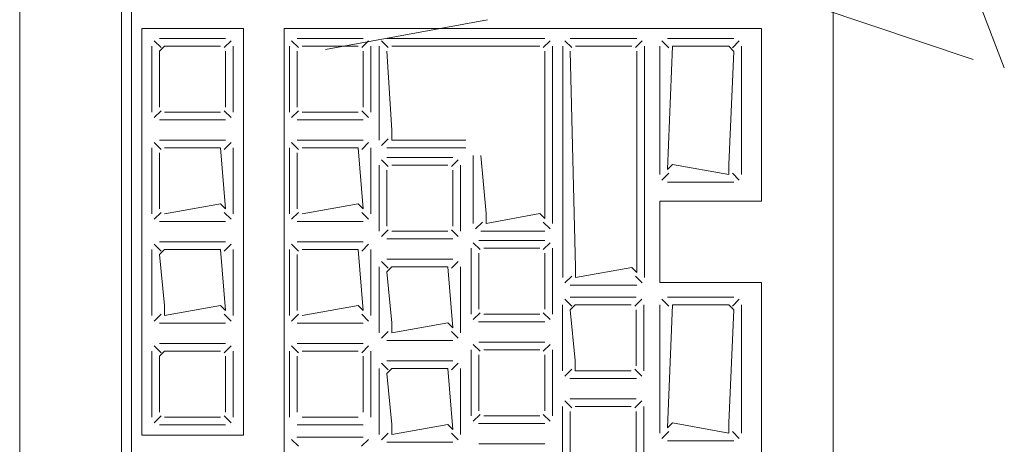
# Model space of a CAD drawing. Header units: feet. Extents: x 8 to 127, y 6 to 90.
# Tile 254 of 256: x 15.6404 to 15.7372, y 83.7592 to 83.801. Entities that reach past the tile are written whole.
import ezdxf

# ---------------------------------------------------------------- set-up
doc = ezdxf.new("R2010")
doc.units = ezdxf.units.FT
doc.header["$MEASUREMENT"] = 0
doc.layers.add('MOBILARIO', color=8, linetype='Continuous')
doc.layers.add('NO ESPESSURA', color=250, linetype='Continuous')

msp = doc.modelspace()

# ---------------------------------------------------------------- linework, layer by layer
at = {"layer": 'MOBILARIO', "lineweight": 5}
for p, q in [((15.640408, 83.879635), (15.640408, 83.651635)), ((15.640408, 83.879635), (15.640408, 83.651635)), ((15.720408, 83.651635), (15.720408, 83.879635)), ((15.720408, 83.651635), (15.720408, 83.879635)), ((15.650408, 83.833635), (15.650408, 83.655635)), ((15.650408, 83.833635), (15.650408, 83.655635)), ((15.651408, 83.655635), (15.651408, 83.833635)), ((15.651408, 83.655635), (15.651408, 83.833635)), ((15.652408, 83.800135), (15.652408, 83.760135)), ((15.662408, 83.800135), (15.652408, 83.800135)), ((15.652408, 83.800135), (15.652408, 83.760135)), ((15.662408, 83.800135), (15.652408, 83.800135)), ((15.662408, 83.760135), (15.662408, 83.800135)), ((15.662408, 83.760135), (15.662408, 83.800135)), ((15.666408, 83.800135), (15.666408, 83.655635)), ((15.666408, 83.800135), (15.713348, 83.800135)), ((15.666408, 83.800135), (15.666408, 83.655635)), ((15.666408, 83.800135), (15.713348, 83.800135)), ((15.713348, 83.783135), (15.713348, 83.800135)), ((15.713348, 83.783135), (15.713348, 83.800135)), ((15.654304, 83.798238), (15.653628, 83.798915)), ((15.654304, 83.798238), (15.653628, 83.798915)), ((15.660658, 83.799135), (15.654158, 83.799135)), ((15.660658, 83.799135), (15.654158, 83.799135)), ((15.660511, 83.798238), (15.661188, 83.798915)), ((15.660511, 83.798238), (15.661188, 83.798915)), ((15.667828, 83.798238), (15.667152, 83.798915)), ((15.667828, 83.798238), (15.667152, 83.798915)), ((15.674182, 83.799135), (15.667682, 83.799135)), ((15.674182, 83.799135), (15.667682, 83.799135)), ((15.674036, 83.798238), (15.674712, 83.798915)), ((15.674036, 83.798238), (15.674712, 83.798915)), ((15.675978, 83.798915), (15.676655, 83.798238)), ((15.675978, 83.798915), (15.676655, 83.798238)), ((15.692044, 83.799135), (15.676508, 83.799135)), ((15.692044, 83.799135), (15.676508, 83.799135)), ((15.692575, 83.798915), (15.691898, 83.798238)), ((15.692575, 83.798915), (15.691898, 83.798238)), ((15.694699, 83.798238), (15.694022, 83.798915)), ((15.694699, 83.798238), (15.694022, 83.798915)), ((15.694553, 83.799135), (15.701098, 83.799135)), ((15.694553, 83.799135), (15.701098, 83.799135)), ((15.700951, 83.798238), (15.701628, 83.798915)), ((15.700951, 83.798238), (15.701628, 83.798915)), ((15.704244, 83.798227), (15.703567, 83.798904)), ((15.704244, 83.798227), (15.703567, 83.798904)), ((15.704098, 83.799124), (15.710642, 83.799124)), ((15.704098, 83.799124), (15.710642, 83.799124)), ((15.710496, 83.798227), (15.711173, 83.798904)), ((15.710496, 83.798227), (15.711173, 83.798904)), ((15.653408, 83.798385), (15.653408, 83.791885)), ((15.653408, 83.798385), (15.653408, 83.791885)), ((15.654658, 83.798385), (15.654158, 83.797885)), ((15.654658, 83.798385), (15.654158, 83.797885)), ((15.654158, 83.797885), (15.654158, 83.792385)), ((15.654158, 83.797885), (15.654158, 83.792385)), ((15.660158, 83.798385), (15.654658, 83.798385)), ((15.660158, 83.798385), (15.654658, 83.798385)), ((15.660658, 83.792385), (15.660658, 83.797885)), ((15.660658, 83.792385), (15.660658, 83.797885)), ((15.661408, 83.791885), (15.661408, 83.798385)), ((15.661408, 83.791885), (15.661408, 83.798385)), ((15.666932, 83.798385), (15.666932, 83.791885)), ((15.666932, 83.798385), (15.666932, 83.791885)), ((15.667682, 83.797885), (15.667682, 83.792385)), ((15.667682, 83.797885), (15.667682, 83.792385)), ((15.673682, 83.798385), (15.668182, 83.798385)), ((15.673682, 83.798385), (15.668182, 83.798385)), ((15.674182, 83.792385), (15.674182, 83.797885)), ((15.674182, 83.792385), (15.674182, 83.797885)), ((15.674932, 83.791885), (15.674932, 83.798385)), ((15.674932, 83.791885), (15.674932, 83.798385)), ((15.675758, 83.798385), (15.675758, 83.789135)), ((15.675758, 83.798385), (15.675758, 83.789135)), ((15.676508, 83.797885), (15.677008, 83.790135)), ((15.676508, 83.797885), (15.677008, 83.790135)), ((15.691544, 83.798385), (15.677008, 83.798385)), ((15.691544, 83.798385), (15.677008, 83.798385)), ((15.692044, 83.78144), (15.692044, 83.797885)), ((15.692044, 83.78144), (15.692044, 83.797885)), ((15.692794, 83.78094), (15.692794, 83.798385)), ((15.692794, 83.78094), (15.692794, 83.798385)), ((15.693803, 83.775631), (15.693803, 83.798385)), ((15.693803, 83.775631), (15.693803, 83.798385)), ((15.694553, 83.797885), (15.695053, 83.776631)), ((15.694553, 83.797885), (15.695053, 83.776631)), ((15.700598, 83.798385), (15.695053, 83.798385)), ((15.700598, 83.798385), (15.695053, 83.798385)), ((15.701098, 83.776131), (15.701098, 83.797885)), ((15.701098, 83.776131), (15.701098, 83.797885)), ((15.701848, 83.798385), (15.701848, 83.775631)), ((15.701848, 83.798385), (15.701848, 83.775631)), ((15.703348, 83.785748), (15.703348, 83.798374)), ((15.703348, 83.785748), (15.703348, 83.798374)), ((15.704098, 83.786248), (15.704598, 83.798374)), ((15.704098, 83.786248), (15.704598, 83.798374)), ((15.704598, 83.798374), (15.710142, 83.798374)), ((15.704598, 83.798374), (15.710142, 83.798374)), ((15.710142, 83.798374), (15.710642, 83.797874)), ((15.710142, 83.798374), (15.710642, 83.797874)), ((15.710642, 83.797874), (15.710142, 83.786748)), ((15.710642, 83.797874), (15.710142, 83.786748)), ((15.711392, 83.798374), (15.711392, 83.785748)), ((15.711392, 83.798374), (15.711392, 83.785748)), ((15.654304, 83.792031), (15.653628, 83.791354)), ((15.654304, 83.792031), (15.653628, 83.791354)), ((15.660511, 83.792031), (15.661188, 83.791354)), ((15.660511, 83.792031), (15.661188, 83.791354)), ((15.667828, 83.792031), (15.667152, 83.791354)), ((15.667828, 83.792031), (15.667152, 83.791354)), ((15.674036, 83.792031), (15.674712, 83.791354)), ((15.674036, 83.792031), (15.674712, 83.791354)), ((15.654158, 83.791135), (15.660658, 83.791135)), ((15.654158, 83.791135), (15.660658, 83.791135)), ((15.654658, 83.791885), (15.660158, 83.791885)), ((15.654658, 83.791885), (15.660158, 83.791885)), ((15.667682, 83.791135), (15.674182, 83.791135)), ((15.667682, 83.791135), (15.674182, 83.791135)), ((15.668182, 83.791885), (15.673682, 83.791885)), ((15.668182, 83.791885), (15.673682, 83.791885)), ((15.677008, 83.790135), (15.677008, 83.789135)), ((15.677008, 83.790135), (15.677008, 83.789135)), ((15.660658, 83.789135), (15.654158, 83.789135)), ((15.660658, 83.789135), (15.654158, 83.789135)), ((15.674182, 83.789135), (15.667682, 83.789135)), ((15.674182, 83.789135), (15.667682, 83.789135)), ((15.675978, 83.788604), (15.676655, 83.789281)), ((15.675978, 83.788604), (15.676655, 83.789281)), ((15.677008, 83.789135), (15.684264, 83.789135)), ((15.677008, 83.789135), (15.684264, 83.789135)), ((15.653408, 83.788385), (15.653408, 83.781885)), ((15.653408, 83.788385), (15.653408, 83.781885)), ((15.654304, 83.788238), (15.653628, 83.788915)), ((15.654304, 83.788238), (15.653628, 83.788915)), ((15.660158, 83.788385), (15.654658, 83.788385)), ((15.660158, 83.788385), (15.654658, 83.788385)), ((15.660658, 83.782385), (15.660158, 83.788385)), ((15.660658, 83.782385), (15.660158, 83.788385)), ((15.660511, 83.788238), (15.661188, 83.788915)), ((15.660511, 83.788238), (15.661188, 83.788915)), ((15.661408, 83.781885), (15.661408, 83.788385)), ((15.661408, 83.781885), (15.661408, 83.788385)), ((15.666932, 83.788385), (15.666932, 83.781885)), ((15.666932, 83.788385), (15.666932, 83.781885)), ((15.667828, 83.788238), (15.667152, 83.788915)), ((15.667828, 83.788238), (15.667152, 83.788915)), ((15.673682, 83.788385), (15.668182, 83.788385)), ((15.673682, 83.788385), (15.668182, 83.788385)), ((15.674182, 83.782385), (15.673682, 83.788385)), ((15.674182, 83.782385), (15.673682, 83.788385)), ((15.674036, 83.788238), (15.674712, 83.788915)), ((15.674036, 83.788238), (15.674712, 83.788915)), ((15.674932, 83.781885), (15.674932, 83.788385)), ((15.674932, 83.781885), (15.674932, 83.788385)), ((15.676508, 83.788385), (15.684264, 83.788385)), ((15.676508, 83.788385), (15.684264, 83.788385)), ((15.654158, 83.787885), (15.654158, 83.782385)), ((15.654158, 83.787885), (15.654158, 83.782385)), ((15.667682, 83.787885), (15.667682, 83.782385)), ((15.667682, 83.787885), (15.667682, 83.782385)), ((15.676655, 83.786544), (15.675978, 83.787221)), ((15.676655, 83.786544), (15.675978, 83.787221)), ((15.683008, 83.78744), (15.676508, 83.78744)), ((15.683008, 83.78744), (15.676508, 83.78744)), ((15.682862, 83.786544), (15.683538, 83.787221)), ((15.682862, 83.786544), (15.683538, 83.787221)), ((15.685014, 83.787635), (15.685014, 83.78094)), ((15.685014, 83.787635), (15.685014, 83.78094)), ((15.685764, 83.787635), (15.686264, 83.78194)), ((15.685764, 83.787635), (15.686264, 83.78194)), ((15.675758, 83.78669), (15.675758, 83.78019)), ((15.675758, 83.78669), (15.675758, 83.78019)), ((15.676508, 83.78619), (15.676508, 83.78069)), ((15.676508, 83.78619), (15.676508, 83.78069)), ((15.682508, 83.78669), (15.677008, 83.78669)), ((15.682508, 83.78669), (15.677008, 83.78669)), ((15.683008, 83.78069), (15.683008, 83.78619)), ((15.683008, 83.78069), (15.683008, 83.78619)), ((15.683758, 83.78019), (15.683758, 83.78669)), ((15.683758, 83.78019), (15.683758, 83.78669)), ((15.704598, 83.786748), (15.704098, 83.786248)), ((15.704598, 83.786748), (15.704098, 83.786248)), ((15.710142, 83.785748), (15.704598, 83.786748)), ((15.710142, 83.785748), (15.704598, 83.786748)), ((15.710142, 83.786748), (15.710142, 83.785748)), ((15.710142, 83.786748), (15.710142, 83.785748)), ((15.704244, 83.785895), (15.703567, 83.785218)), ((15.704244, 83.785895), (15.703567, 83.785218)), ((15.710496, 83.785895), (15.711173, 83.785218)), ((15.710496, 83.785895), (15.711173, 83.785218)), ((15.710642, 83.784998), (15.704098, 83.784998)), ((15.710642, 83.784998), (15.704098, 83.784998)), ((15.654658, 83.781885), (15.660158, 83.782885)), ((15.654658, 83.781885), (15.660158, 83.782885)), ((15.660158, 83.782885), (15.660658, 83.782385)), ((15.660158, 83.782885), (15.660658, 83.782385)), ((15.668182, 83.781885), (15.673682, 83.782885)), ((15.668182, 83.781885), (15.673682, 83.782885)), ((15.673682, 83.782885), (15.674182, 83.782385)), ((15.673682, 83.782885), (15.674182, 83.782385)), ((15.703348, 83.775135), (15.703348, 83.783135)), ((15.703348, 83.783135), (15.713348, 83.783135)), ((15.703348, 83.775135), (15.703348, 83.783135)), ((15.703348, 83.783135), (15.713348, 83.783135)), ((15.654304, 83.782031), (15.653628, 83.781354)), ((15.654304, 83.782031), (15.653628, 83.781354)), ((15.660511, 83.782031), (15.661188, 83.781354)), ((15.660511, 83.782031), (15.661188, 83.781354)), ((15.667828, 83.782031), (15.667152, 83.781354)), ((15.667828, 83.782031), (15.667152, 83.781354)), ((15.674036, 83.782031), (15.674712, 83.781354)), ((15.674036, 83.782031), (15.674712, 83.781354)), ((15.686264, 83.78194), (15.686264, 83.78094)), ((15.686264, 83.78094), (15.691544, 83.78194)), ((15.686264, 83.78194), (15.686264, 83.78094)), ((15.686264, 83.78094), (15.691544, 83.78194)), ((15.691544, 83.78194), (15.692044, 83.78144)), ((15.691544, 83.78194), (15.692044, 83.78144)), ((15.654158, 83.781135), (15.660658, 83.781135)), ((15.654158, 83.781135), (15.660658, 83.781135)), ((15.667682, 83.781135), (15.674182, 83.781135)), ((15.667682, 83.781135), (15.674182, 83.781135)), ((15.685234, 83.78041), (15.68591, 83.781087)), ((15.685234, 83.78041), (15.68591, 83.781087)), ((15.692575, 83.78041), (15.691898, 83.781087)), ((15.692575, 83.78041), (15.691898, 83.781087)), ((15.676655, 83.780337), (15.675978, 83.77966)), ((15.676655, 83.780337), (15.675978, 83.77966)), ((15.676508, 83.77944), (15.683008, 83.77944)), ((15.676508, 83.77944), (15.683008, 83.77944)), ((15.677008, 83.78019), (15.682508, 83.78019)), ((15.677008, 83.78019), (15.682508, 83.78019)), ((15.682862, 83.780337), (15.683538, 83.77966)), ((15.682862, 83.780337), (15.683538, 83.77966)), ((15.685764, 83.78019), (15.692044, 83.78019)), ((15.685764, 83.78019), (15.692044, 83.78019)), ((15.654304, 83.778238), (15.653628, 83.778915)), ((15.654304, 83.778238), (15.653628, 83.778915)), ((15.660658, 83.779135), (15.654158, 83.779135)), ((15.660658, 83.779135), (15.654158, 83.779135)), ((15.660511, 83.778238), (15.661188, 83.778915)), ((15.660511, 83.778238), (15.661188, 83.778915)), ((15.667828, 83.778238), (15.667152, 83.778915)), ((15.667828, 83.778238), (15.667152, 83.778915)), ((15.674182, 83.779135), (15.667682, 83.779135)), ((15.674182, 83.779135), (15.667682, 83.779135)), ((15.674036, 83.778238), (15.674712, 83.778915)), ((15.674036, 83.778238), (15.674712, 83.778915)), ((15.684794, 83.778523), (15.684794, 83.772023)), ((15.684794, 83.778523), (15.684794, 83.772023)), ((15.685691, 83.778376), (15.685014, 83.779053)), ((15.685691, 83.778376), (15.685014, 83.779053)), ((15.692044, 83.779273), (15.685544, 83.779273)), ((15.692044, 83.779273), (15.685544, 83.779273)), ((15.691544, 83.778523), (15.686044, 83.778523)), ((15.691544, 83.778523), (15.686044, 83.778523)), ((15.691898, 83.778376), (15.692575, 83.779053)), ((15.691898, 83.778376), (15.692575, 83.779053)), ((15.692794, 83.772023), (15.692794, 83.778523)), ((15.692794, 83.772023), (15.692794, 83.778523)), ((15.653408, 83.778385), (15.653408, 83.771885)), ((15.653408, 83.778385), (15.653408, 83.771885)), ((15.654658, 83.778385), (15.654158, 83.777885)), ((15.654658, 83.778385), (15.654158, 83.777885)), ((15.654158, 83.777885), (15.654658, 83.772885)), ((15.654158, 83.777885), (15.654658, 83.772885)), ((15.660158, 83.778385), (15.654658, 83.778385)), ((15.660158, 83.778385), (15.654658, 83.778385)), ((15.660658, 83.772385), (15.660158, 83.778385)), ((15.660658, 83.772385), (15.660158, 83.778385)), ((15.661408, 83.771885), (15.661408, 83.778385)), ((15.661408, 83.771885), (15.661408, 83.778385)), ((15.666932, 83.778385), (15.666932, 83.771885)), ((15.666932, 83.778385), (15.666932, 83.771885)), ((15.667682, 83.777885), (15.667682, 83.772385)), ((15.667682, 83.777885), (15.667682, 83.772385)), ((15.673682, 83.778385), (15.668182, 83.778385)), ((15.673682, 83.778385), (15.668182, 83.778385)), ((15.674182, 83.772385), (15.673682, 83.778385)), ((15.674182, 83.772385), (15.673682, 83.778385)), ((15.674932, 83.771885), (15.674932, 83.778385)), ((15.674932, 83.771885), (15.674932, 83.778385)), ((15.685544, 83.778023), (15.685544, 83.772523)), ((15.685544, 83.778023), (15.685544, 83.772523)), ((15.692044, 83.772523), (15.692044, 83.778023)), ((15.692044, 83.772523), (15.692044, 83.778023)), ((15.675758, 83.77669), (15.675758, 83.77019)), ((15.675758, 83.77669), (15.675758, 83.77019)), ((15.676655, 83.776544), (15.675978, 83.777221)), ((15.676655, 83.776544), (15.675978, 83.777221)), ((15.683008, 83.77744), (15.676508, 83.77744)), ((15.683008, 83.77744), (15.676508, 83.77744)), ((15.677008, 83.77669), (15.676508, 83.77619)), ((15.677008, 83.77669), (15.676508, 83.77619)), ((15.682508, 83.77669), (15.677008, 83.77669)), ((15.682508, 83.77669), (15.677008, 83.77669)), ((15.683008, 83.77069), (15.682508, 83.77669)), ((15.683008, 83.77069), (15.682508, 83.77669)), ((15.682862, 83.776544), (15.683538, 83.777221)), ((15.682862, 83.776544), (15.683538, 83.777221)), ((15.683758, 83.77019), (15.683758, 83.77669)), ((15.683758, 83.77019), (15.683758, 83.77669)), ((15.695053, 83.775631), (15.700598, 83.776631)), ((15.695053, 83.776631), (15.695053, 83.775631)), ((15.695053, 83.775631), (15.700598, 83.776631)), ((15.695053, 83.776631), (15.695053, 83.775631)), ((15.700598, 83.776631), (15.701098, 83.776131)), ((15.700598, 83.776631), (15.701098, 83.776131)), ((15.676508, 83.77619), (15.677008, 83.77119)), ((15.676508, 83.77619), (15.677008, 83.77119)), ((15.694699, 83.775778), (15.694022, 83.775101)), ((15.694699, 83.775778), (15.694022, 83.775101)), ((15.700951, 83.775778), (15.701628, 83.775101)), ((15.700951, 83.775778), (15.701628, 83.775101)), ((15.701098, 83.774881), (15.694553, 83.774881)), ((15.701098, 83.774881), (15.694553, 83.774881)), ((15.703348, 83.775135), (15.713348, 83.775135)), ((15.703348, 83.775135), (15.713348, 83.775135)), ((15.713348, 83.678635), (15.713348, 83.775135)), ((15.713348, 83.678635), (15.713348, 83.775135)), ((15.701044, 83.77371), (15.694544, 83.77371)), ((15.701044, 83.77371), (15.694544, 83.77371)), ((15.704098, 83.77371), (15.710642, 83.77371)), ((15.704098, 83.77371), (15.710642, 83.77371)), ((15.654658, 83.772885), (15.654658, 83.771885)), ((15.654658, 83.771885), (15.660158, 83.772885)), ((15.654658, 83.772885), (15.654658, 83.771885)), ((15.654658, 83.771885), (15.660158, 83.772885)), ((15.660158, 83.772885), (15.660658, 83.772385)), ((15.660158, 83.772885), (15.660658, 83.772385)), ((15.668182, 83.771885), (15.673682, 83.772885)), ((15.668182, 83.771885), (15.673682, 83.772885)), ((15.673682, 83.772885), (15.674182, 83.772385)), ((15.673682, 83.772885), (15.674182, 83.772385)), ((15.693794, 83.77296), (15.693794, 83.76646)), ((15.693794, 83.77296), (15.693794, 83.76646)), ((15.69469, 83.772814), (15.694014, 83.77349)), ((15.69469, 83.772814), (15.694014, 83.77349)), ((15.695044, 83.77296), (15.694544, 83.77246)), ((15.695044, 83.77296), (15.694544, 83.77246)), ((15.700544, 83.77296), (15.695044, 83.77296)), ((15.700544, 83.77296), (15.695044, 83.77296)), ((15.700897, 83.772814), (15.701574, 83.77349)), ((15.700897, 83.772814), (15.701574, 83.77349)), ((15.701794, 83.76646), (15.701794, 83.77296)), ((15.701794, 83.76646), (15.701794, 83.77296)), ((15.703348, 83.760335), (15.703348, 83.77296)), ((15.703348, 83.760335), (15.703348, 83.77296)), ((15.704244, 83.772814), (15.703567, 83.77349)), ((15.704244, 83.772814), (15.703567, 83.77349)), ((15.704098, 83.760835), (15.704598, 83.77296)), ((15.704098, 83.760835), (15.704598, 83.77296)), ((15.704598, 83.77296), (15.710142, 83.77296)), ((15.704598, 83.77296), (15.710142, 83.77296)), ((15.710142, 83.77296), (15.710642, 83.77246)), ((15.710142, 83.77296), (15.710642, 83.77246)), ((15.710496, 83.772814), (15.711173, 83.77349)), ((15.710496, 83.772814), (15.711173, 83.77349)), ((15.711392, 83.77296), (15.711392, 83.760335)), ((15.711392, 83.77296), (15.711392, 83.760335)), ((15.654304, 83.772031), (15.653628, 83.771354)), ((15.654304, 83.772031), (15.653628, 83.771354)), ((15.660511, 83.772031), (15.661188, 83.771354)), ((15.660511, 83.772031), (15.661188, 83.771354)), ((15.667828, 83.772031), (15.667152, 83.771354)), ((15.667828, 83.772031), (15.667152, 83.771354)), ((15.674036, 83.772031), (15.674712, 83.771354)), ((15.674036, 83.772031), (15.674712, 83.771354)), ((15.685691, 83.772169), (15.685014, 83.771492)), ((15.685691, 83.772169), (15.685014, 83.771492)), ((15.686044, 83.772023), (15.691544, 83.772023)), ((15.686044, 83.772023), (15.691544, 83.772023)), ((15.691898, 83.772169), (15.692575, 83.771492)), ((15.691898, 83.772169), (15.692575, 83.771492)), ((15.694544, 83.77246), (15.695044, 83.76746)), ((15.694544, 83.77246), (15.695044, 83.76746)), ((15.701044, 83.76696), (15.701044, 83.77246)), ((15.701044, 83.76696), (15.701044, 83.77246)), ((15.710642, 83.77246), (15.710142, 83.761335)), ((15.710642, 83.77246), (15.710142, 83.761335)), ((15.654158, 83.771135), (15.660658, 83.771135)), ((15.654158, 83.771135), (15.660658, 83.771135)), ((15.667682, 83.771135), (15.674182, 83.771135)), ((15.667682, 83.771135), (15.674182, 83.771135)), ((15.677008, 83.77119), (15.677008, 83.77019)), ((15.677008, 83.77019), (15.682508, 83.77119)), ((15.677008, 83.77119), (15.677008, 83.77019)), ((15.677008, 83.77019), (15.682508, 83.77119)), ((15.682508, 83.77119), (15.683008, 83.77069)), ((15.682508, 83.77119), (15.683008, 83.77069)), ((15.685508, 83.771261), (15.692053, 83.771261)), ((15.685508, 83.771261), (15.692053, 83.771261)), ((15.685544, 83.771273), (15.692044, 83.771273)), ((15.685544, 83.771273), (15.692044, 83.771273)), ((15.676655, 83.770337), (15.675978, 83.76966)), ((15.676655, 83.770337), (15.675978, 83.76966)), ((15.682862, 83.770337), (15.683538, 83.76966)), ((15.682862, 83.770337), (15.683538, 83.76966)), ((15.654304, 83.768238), (15.653628, 83.768915)), ((15.654304, 83.768238), (15.653628, 83.768915)), ((15.660658, 83.769135), (15.654158, 83.769135)), ((15.660658, 83.769135), (15.654158, 83.769135)), ((15.660511, 83.768238), (15.661188, 83.768915)), ((15.660511, 83.768238), (15.661188, 83.768915)), ((15.667828, 83.768238), (15.667152, 83.768915)), ((15.667828, 83.768238), (15.667152, 83.768915)), ((15.674182, 83.769135), (15.667682, 83.769135)), ((15.674182, 83.769135), (15.667682, 83.769135)), ((15.674036, 83.768238), (15.674712, 83.768915)), ((15.674036, 83.768238), (15.674712, 83.768915)), ((15.676508, 83.76944), (15.683008, 83.76944)), ((15.676508, 83.76944), (15.683008, 83.76944)), ((15.685691, 83.768376), (15.685014, 83.769053)), ((15.685691, 83.768376), (15.685014, 83.769053)), ((15.692044, 83.769273), (15.685544, 83.769273)), ((15.692044, 83.769273), (15.685544, 83.769273)), ((15.691898, 83.768376), (15.692575, 83.769053)), ((15.691898, 83.768376), (15.692575, 83.769053)), ((15.653408, 83.768385), (15.653408, 83.761885)), ((15.653408, 83.768385), (15.653408, 83.761885)), ((15.654658, 83.768385), (15.654158, 83.767885)), ((15.654658, 83.768385), (15.654158, 83.767885)), ((15.654158, 83.767885), (15.654158, 83.762385)), ((15.654158, 83.767885), (15.654158, 83.762385)), ((15.660158, 83.768385), (15.654658, 83.768385)), ((15.660158, 83.768385), (15.654658, 83.768385)), ((15.660658, 83.762385), (15.660658, 83.767885)), ((15.660658, 83.762385), (15.660658, 83.767885)), ((15.661408, 83.761885), (15.661408, 83.768385)), ((15.661408, 83.761885), (15.661408, 83.768385)), ((15.666932, 83.768385), (15.666932, 83.761885)), ((15.666932, 83.768385), (15.666932, 83.761885)), ((15.667682, 83.767885), (15.667682, 83.762385)), ((15.667682, 83.767885), (15.667682, 83.762385)), ((15.673682, 83.768385), (15.668182, 83.768385)), ((15.673682, 83.768385), (15.668182, 83.768385)), ((15.674182, 83.762385), (15.674182, 83.767885)), ((15.674182, 83.762385), (15.674182, 83.767885)), ((15.674932, 83.761885), (15.674932, 83.768385)), ((15.674932, 83.761885), (15.674932, 83.768385)), ((15.684794, 83.768523), (15.684794, 83.762023)), ((15.684794, 83.768523), (15.684794, 83.762023)), ((15.685544, 83.768023), (15.685544, 83.762523)), ((15.685544, 83.768023), (15.685544, 83.762523)), ((15.691544, 83.768523), (15.686044, 83.768523)), ((15.691544, 83.768523), (15.686044, 83.768523)), ((15.692044, 83.762523), (15.692044, 83.768023)), ((15.692044, 83.762523), (15.692044, 83.768023)), ((15.692794, 83.762023), (15.692794, 83.768523)), ((15.692794, 83.762023), (15.692794, 83.768523)), ((15.676655, 83.766544), (15.675978, 83.767221)), ((15.676655, 83.766544), (15.675978, 83.767221)), ((15.683008, 83.76744), (15.676508, 83.76744)), ((15.683008, 83.76744), (15.676508, 83.76744)), ((15.682862, 83.766544), (15.683538, 83.767221)), ((15.682862, 83.766544), (15.683538, 83.767221)), ((15.695044, 83.76746), (15.695044, 83.76646)), ((15.695044, 83.76746), (15.695044, 83.76646)), ((15.675758, 83.76669), (15.675758, 83.76019)), ((15.675758, 83.76669), (15.675758, 83.76019)), ((15.677008, 83.76669), (15.676508, 83.76619)), ((15.677008, 83.76669), (15.676508, 83.76619)), ((15.676508, 83.76619), (15.677008, 83.76119)), ((15.676508, 83.76619), (15.677008, 83.76119)), ((15.682508, 83.76669), (15.677008, 83.76669)), ((15.682508, 83.76669), (15.677008, 83.76669)), ((15.683008, 83.76069), (15.682508, 83.76669)), ((15.683008, 83.76069), (15.682508, 83.76669)), ((15.683758, 83.76019), (15.683758, 83.76669)), ((15.683758, 83.76019), (15.683758, 83.76669)), ((15.69469, 83.766606), (15.694014, 83.76593)), ((15.69469, 83.766606), (15.694014, 83.76593)), ((15.695044, 83.76646), (15.700544, 83.76646)), ((15.695044, 83.76646), (15.700544, 83.76646)), ((15.700897, 83.766606), (15.701574, 83.76593)), ((15.700897, 83.766606), (15.701574, 83.76593)), ((15.694508, 83.765698), (15.701052, 83.765698)), ((15.694508, 83.765698), (15.701052, 83.765698)), ((15.694544, 83.76571), (15.701044, 83.76571)), ((15.694544, 83.76571), (15.701044, 83.76571)), ((15.693794, 83.76296), (15.693794, 83.75646)), ((15.693794, 83.76296), (15.693794, 83.75646)), ((15.69469, 83.762814), (15.694014, 83.76349)), ((15.69469, 83.762814), (15.694014, 83.76349)), ((15.701044, 83.76371), (15.694544, 83.76371)), ((15.701044, 83.76371), (15.694544, 83.76371)), ((15.700544, 83.76296), (15.695044, 83.76296)), ((15.700544, 83.76296), (15.695044, 83.76296)), ((15.700897, 83.762814), (15.701574, 83.76349)), ((15.700897, 83.762814), (15.701574, 83.76349)), ((15.701794, 83.75646), (15.701794, 83.76296)), ((15.701794, 83.75646), (15.701794, 83.76296)), ((15.654304, 83.762031), (15.653628, 83.761354)), ((15.654304, 83.762031), (15.653628, 83.761354)), ((15.660511, 83.762031), (15.661188, 83.761354)), ((15.660511, 83.762031), (15.661188, 83.761354)), ((15.685691, 83.762169), (15.685014, 83.761492)), ((15.685691, 83.762169), (15.685014, 83.761492)), ((15.686044, 83.762023), (15.691544, 83.762023)), ((15.686044, 83.762023), (15.691544, 83.762023)), ((15.691898, 83.762169), (15.692575, 83.761492)), ((15.691898, 83.762169), (15.692575, 83.761492)), ((15.694544, 83.76246), (15.694544, 83.75696)), ((15.694544, 83.76246), (15.694544, 83.75696)), ((15.701044, 83.75696), (15.701044, 83.76246)), ((15.701044, 83.75696), (15.701044, 83.76246)), ((15.654158, 83.761135), (15.660658, 83.761135)), ((15.654158, 83.761135), (15.660658, 83.761135)), ((15.654658, 83.761885), (15.660158, 83.761885)), ((15.654658, 83.761885), (15.660158, 83.761885)), ((15.667682, 83.761135), (15.674182, 83.761135)), ((15.667682, 83.761135), (15.674182, 83.761135)), ((15.668182, 83.761885), (15.673682, 83.761885)), ((15.668182, 83.761885), (15.673682, 83.761885)), ((15.677008, 83.76119), (15.677008, 83.76019)), ((15.677008, 83.76019), (15.682508, 83.76119)), ((15.677008, 83.76119), (15.677008, 83.76019)), ((15.677008, 83.76019), (15.682508, 83.76119)), ((15.682508, 83.76119), (15.683008, 83.76069)), ((15.682508, 83.76119), (15.683008, 83.76069)), ((15.685508, 83.761261), (15.692053, 83.761261)), ((15.685508, 83.761261), (15.692053, 83.761261)), ((15.685544, 83.761273), (15.692044, 83.761273)), ((15.685544, 83.761273), (15.692044, 83.761273)), ((15.704598, 83.761335), (15.704098, 83.760835)), ((15.704598, 83.761335), (15.704098, 83.760835)), ((15.710142, 83.760335), (15.704598, 83.761335)), ((15.710142, 83.760335), (15.704598, 83.761335)), ((15.710142, 83.761335), (15.710142, 83.760335)), ((15.710142, 83.761335), (15.710142, 83.760335)), ((15.652408, 83.760135), (15.662408, 83.760135)), ((15.652408, 83.760135), (15.662408, 83.760135)), ((15.676655, 83.760337), (15.675978, 83.75966)), ((15.676655, 83.760337), (15.675978, 83.75966)), ((15.682862, 83.760337), (15.683538, 83.75966)), ((15.682862, 83.760337), (15.683538, 83.75966)), ((15.704244, 83.760481), (15.703567, 83.759804)), ((15.704244, 83.760481), (15.703567, 83.759804)), ((15.710496, 83.760481), (15.711173, 83.759804)), ((15.710496, 83.760481), (15.711173, 83.759804)), ((15.667821, 83.759035), (15.667144, 83.759712)), ((15.667821, 83.759035), (15.667144, 83.759712)), ((15.674175, 83.759931), (15.667675, 83.759931)), ((15.674175, 83.759931), (15.667675, 83.759931)), ((15.674028, 83.759035), (15.674705, 83.759712)), ((15.674028, 83.759035), (15.674705, 83.759712)), ((15.676508, 83.75944), (15.683008, 83.75944)), ((15.676508, 83.75944), (15.683008, 83.75944)), ((15.692044, 83.759273), (15.685544, 83.759273)), ((15.692044, 83.759273), (15.685544, 83.759273)), ((15.710642, 83.759585), (15.704098, 83.759585)), ((15.710642, 83.759585), (15.704098, 83.759585))]:
    msp.add_line(p, q, dxfattribs=at)
at = {"layer": 'MOBILARIO'}
for centre in [(15.654658, 83.797885), (15.654658, 83.797885), (15.704598, 83.797874), (15.704598, 83.797874), (15.710142, 83.797874), (15.710142, 83.797874), (15.677008, 83.789635), (15.677008, 83.789635), (15.660158, 83.787885), (15.660158, 83.787885), (15.673682, 83.787885), (15.673682, 83.787885), (15.704598, 83.786248), (15.704598, 83.786248), (15.710142, 83.786248), (15.710142, 83.786248), (15.660158, 83.782385), (15.660158, 83.782385), (15.673682, 83.782385), (15.673682, 83.782385), (15.686264, 83.78144), (15.686264, 83.78144), (15.691544, 83.78144), (15.691544, 83.78144), (15.654658, 83.777885), (15.654658, 83.777885), (15.660158, 83.777885), (15.660158, 83.777885), (15.673682, 83.777885), (15.673682, 83.777885), (15.677008, 83.77619), (15.677008, 83.77619), (15.682508, 83.77619), (15.682508, 83.77619), (15.695053, 83.776131), (15.695053, 83.776131), (15.700598, 83.776131), (15.700598, 83.776131), (15.654658, 83.772385), (15.654658, 83.772385), (15.660158, 83.772385), (15.660158, 83.772385), (15.673682, 83.772385), (15.673682, 83.772385), (15.695044, 83.77246), (15.695044, 83.77246), (15.704598, 83.77246), (15.704598, 83.77246), (15.710142, 83.77246), (15.710142, 83.77246), (15.677008, 83.77069), (15.677008, 83.77069), (15.682508, 83.77069), (15.682508, 83.77069), (15.654658, 83.767885), (15.654658, 83.767885), (15.695044, 83.76696), (15.695044, 83.76696), (15.677008, 83.76619), (15.677008, 83.76619), (15.682508, 83.76619), (15.682508, 83.76619), (15.677008, 83.76069), (15.677008, 83.76069), (15.682508, 83.76069), (15.682508, 83.76069), (15.704598, 83.760835), (15.704598, 83.760835), (15.710142, 83.760835), (15.710142, 83.760835)]:
    msp.add_arc(centre, 0.0005, 0, 0, dxfattribs=at)
at = {"layer": 'NO ESPESSURA', "linetype": 'Continuous', "lineweight": 5}
for p, q in [((15.730402, 83.81404), (15.737229, 83.796256)), ((15.718824, 83.802228), (15.734173, 83.797078)), ((15.67049, 83.798042), (15.686411, 83.800978))]:
    msp.add_line(p, q, dxfattribs=at)

doc.saveas('drawing.dxf')
